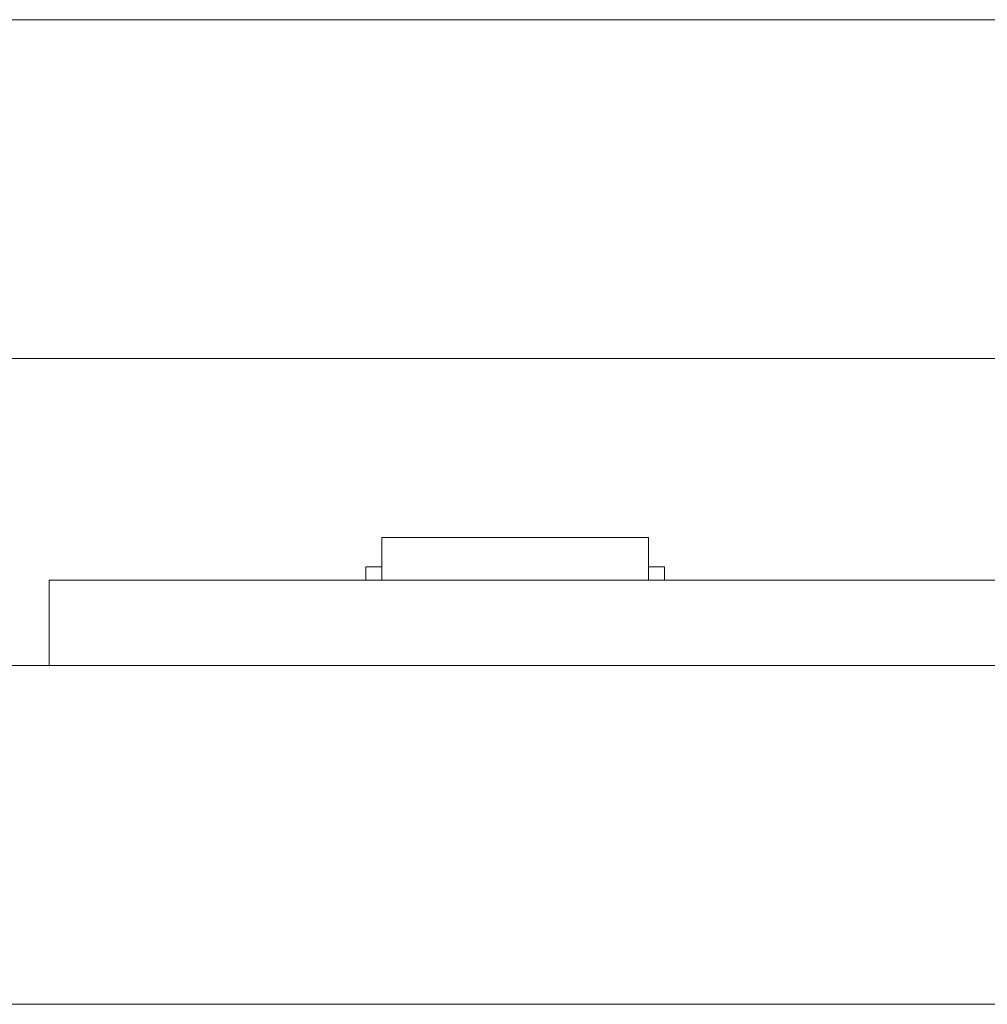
# Model space of a CAD drawing. Header units: inches. Extents: x -35 to 647, y 178 to 608.
# Tile 38 of 234: x -12 to 6, y 441 to 460. Entities that reach past the tile are written whole.
import ezdxf

# ---------------------------------------------------------------- set-up
doc = ezdxf.new("R2010")
doc.units = ezdxf.units.IN
doc.header["$MEASUREMENT"] = 0
doc.layers.add('1', color=7, linetype='Continuous')

# ---------------------------------------------------------------- blocks, each defined once
blk = doc.blocks.new('block 7')
at = {"layer": '1', "color": 8, "lineweight": 18, "true_color": 0x808080}
blk.add_lwpolyline([(554.794, 459.782), (-17.905, 459.782)], dxfattribs=at)
blk = doc.blocks.new('block 9')
at = {"layer": '1', "color": 8, "lineweight": 18, "true_color": 0x808080}
blk.add_lwpolyline([(-17.905, 441.332), (554.794, 441.332)], dxfattribs=at)
blk = doc.blocks.new('block 1880')
at = {"layer": '1', "color": 155, "lineweight": 18, "true_color": 0x4c7299}
blk.add_lwpolyline([(-5.324, 450.082), (-0.324, 450.082)], dxfattribs=at)
blk = doc.blocks.new('block 1881')
at = {"layer": '1', "color": 155, "lineweight": 18, "true_color": 0x4c7299}
blk.add_lwpolyline([(-0.024, 449.532), (-0.324, 449.532)], dxfattribs=at)
blk = doc.blocks.new('block 1882')
at = {"layer": '1', "color": 155, "lineweight": 18, "true_color": 0x4c7299}
blk.add_lwpolyline([(-5.624, 449.532), (-5.324, 449.532)], dxfattribs=at)
blk = doc.blocks.new('block 2112')
at = {"layer": '1', "color": 155, "lineweight": 18, "true_color": 0x4c7299}
blk.add_lwpolyline([(-5.324, 450.082), (-5.324, 449.282)], dxfattribs=at)
blk = doc.blocks.new('block 2113')
at = {"layer": '1', "color": 155, "lineweight": 18, "true_color": 0x4c7299}
blk.add_lwpolyline([(-0.324, 450.082), (-0.324, 449.282)], dxfattribs=at)
blk = doc.blocks.new('block 2114')
at = {"layer": '1', "color": 155, "lineweight": 18, "true_color": 0x4c7299}
blk.add_lwpolyline([(-5.624, 449.532), (-5.624, 449.282)], dxfattribs=at)
blk = doc.blocks.new('block 2115')
at = {"layer": '1', "color": 155, "lineweight": 18, "true_color": 0x4c7299}
blk.add_lwpolyline([(-0.024, 449.532), (-0.024, 449.282)], dxfattribs=at)
blk = doc.blocks.new('block 2118')
at = {"layer": '1', "color": 155, "lineweight": 18, "true_color": 0x4c7299}
blk.add_lwpolyline([(-11.555, 447.682), (-11.555, 449.282)], dxfattribs=at)
blk = doc.blocks.new('block 2252')
at = {"layer": '1', "color": 18, "lineweight": 13, "true_color": 0x4c0000}
blk.add_lwpolyline([(-11.555, 449.282), (8.323, 449.282)], dxfattribs=at)
blk = doc.blocks.new('block 2307')
at = {"layer": '1', "color": 18, "lineweight": 13, "true_color": 0x4c0000}
blk.add_lwpolyline([(-6.012, 449.282), (-9.012, 449.282)], dxfattribs=at)
blk = doc.blocks.new('block 2308')
at = {"layer": '1', "color": 18, "lineweight": 13, "true_color": 0x4c0000}
blk.add_lwpolyline([(-5.962, 449.282), (-9.062, 449.282)], dxfattribs=at)
blk = doc.blocks.new('block 2309')
at = {"layer": '1', "color": 18, "lineweight": 13, "true_color": 0x4c0000}
blk.add_lwpolyline([(4.545, 449.282), (2.545, 449.282)], dxfattribs=at)
blk = doc.blocks.new('block 2310')
at = {"layer": '1', "color": 18, "lineweight": 13, "true_color": 0x4c0000}
blk.add_lwpolyline([(5.195, 449.282), (1.895, 449.282)], dxfattribs=at)
blk = doc.blocks.new('block 2313')
at = {"layer": '1', "color": 18, "lineweight": 13, "true_color": 0x4c0000}
blk.add_lwpolyline([(8.323, 449.282), (-11.555, 449.282)], dxfattribs=at)
blk = doc.blocks.new('block 2331')
at = {"layer": '1', "color": 18, "lineweight": 13, "true_color": 0x4c0000}
blk.add_lwpolyline([(-0.205, 449.282), (-3.265, 449.282)], dxfattribs=at)
blk = doc.blocks.new('block 2332')
at = {"layer": '1', "color": 18, "lineweight": 13, "true_color": 0x4c0000}
blk.add_lwpolyline([(5.195, 449.282), (1.895, 449.282)], dxfattribs=at)
blk = doc.blocks.new('block 2333')
at = {"layer": '1', "color": 18, "lineweight": 13, "true_color": 0x4c0000}
blk.add_lwpolyline([(4.545, 449.282), (2.545, 449.282)], dxfattribs=at)
blk = doc.blocks.new('block 2334')
at = {"layer": '1', "color": 18, "lineweight": 13, "true_color": 0x4c0000}
blk.add_lwpolyline([(-5.962, 449.282), (-9.062, 449.282)], dxfattribs=at)
blk = doc.blocks.new('block 2335')
at = {"layer": '1', "color": 18, "lineweight": 13, "true_color": 0x4c0000}
blk.add_lwpolyline([(-6.012, 449.282), (-9.012, 449.282)], dxfattribs=at)
blk = doc.blocks.new('block 2345')
at = {"layer": '1', "color": 18, "lineweight": 13, "true_color": 0x4c0000}
blk.add_lwpolyline([(-0.205, 449.282), (-3.265, 449.282)], dxfattribs=at)
blk = doc.blocks.new('block 2428')
at = {"layer": '1', "color": 18, "lineweight": 13, "true_color": 0x4c0000}
blk.add_lwpolyline([(-5.983, 449.282), (-8.983, 449.282)], dxfattribs=at)
blk = doc.blocks.new('block 2429')
at = {"layer": '1', "color": 18, "lineweight": 13, "true_color": 0x4c0000}
blk.add_lwpolyline([(-5.933, 449.282), (-9.033, 449.282)], dxfattribs=at)
blk = doc.blocks.new('block 2432')
at = {"layer": '1', "color": 18, "lineweight": 13, "true_color": 0x4c0000}
blk.add_lwpolyline([(-11.555, 449.282), (8.323, 449.282)], dxfattribs=at)
blk = doc.blocks.new('block 2464')
at = {"layer": '1', "color": 18, "lineweight": 13, "true_color": 0x4c0000}
blk.add_lwpolyline([(-0.205, 449.282), (-3.265, 449.282)], dxfattribs=at)
blk = doc.blocks.new('block 2465')
at = {"layer": '1', "color": 18, "lineweight": 13, "true_color": 0x4c0000}
blk.add_lwpolyline([(-6.265, 449.282), (-5.865, 449.282)], dxfattribs=at)
blk = doc.blocks.new('block 2468')
at = {"layer": '1', "color": 18, "lineweight": 13, "true_color": 0x4c0000}
blk.add_lwpolyline([(-5.933, 449.282), (-9.033, 449.282)], dxfattribs=at)
blk = doc.blocks.new('block 2469')
at = {"layer": '1', "color": 18, "lineweight": 13, "true_color": 0x4c0000}
blk.add_lwpolyline([(-5.983, 449.282), (-8.983, 449.282)], dxfattribs=at)
blk = doc.blocks.new('block 2473')
at = {"layer": '1', "color": 18, "lineweight": 13, "true_color": 0x4c0000}
blk.add_lwpolyline([(-6.265, 449.282), (-5.865, 449.282)], dxfattribs=at)
blk = doc.blocks.new('block 2486')
at = {"layer": '1', "color": 18, "lineweight": 13, "true_color": 0x4c0000}
blk.add_lwpolyline([(-0.205, 449.282), (-3.265, 449.282)], dxfattribs=at)
blk = doc.blocks.new('block 2503')
at = {"layer": '1', "color": 18, "lineweight": 13, "true_color": 0x4c0000}
blk.add_lwpolyline([(8.323, 449.282), (-11.555, 449.282)], dxfattribs=at)
blk = doc.blocks.new('block 6337')
at = {"layer": '1', "color": 155, "lineweight": 18, "true_color": 0x4c7299}
blk.add_lwpolyline([(8.323, 447.682), (-11.555, 447.682)], dxfattribs=at)
blk = doc.blocks.new('block 6359')
at = {"layer": '1', "color": 155, "lineweight": 18, "true_color": 0x4c7299}
blk.add_lwpolyline([(8.323, 449.282), (-11.555, 449.282)], dxfattribs=at)
blk = doc.blocks.new('block 6374')
at = {"layer": '1', "color": 18, "lineweight": 13, "true_color": 0x4c0000}
blk.add_lwpolyline([(8.323, 449.282), (-10.379, 449.282), (-11.548, 449.282), (-11.555, 449.282), (6.676, 449.282), (9.749, 449.282), (12.044, 449.282), (12.877, 449.282), (22.228, 449.282), (97.038, 449.282), (134.442, 449.282), (143.793, 449.282), (149.995, 449.282), (168.697, 449.282)], dxfattribs=at)
blk = doc.blocks.new('block 6377')
at = {"layer": '1', "color": 18, "lineweight": 13, "true_color": 0x4c0000}
blk.add_lwpolyline([(8.323, 449.282), (-10.379, 449.282), (-11.548, 449.282), (-11.555, 449.282), (6.676, 449.282), (9.749, 449.282), (12.044, 449.282), (12.877, 449.282), (22.228, 449.282), (97.038, 449.282), (134.442, 449.282), (143.793, 449.282), (149.995, 449.282), (168.697, 449.282)], dxfattribs=at)
blk = doc.blocks.new('block 6502')
at = {"layer": '1', "color": 18, "lineweight": 13, "true_color": 0x4c0000}
blk.add_open_spline([(0.095, 449.282), (-0.081, 449.282), (-0.258, 449.282), (-0.435, 449.282), (-0.471, 449.282), (-0.506, 449.282), (-0.542, 449.282), (-1.45, 449.282), (-2.357, 449.282), (-3.265, 449.282), (-3.362, 449.282), (-3.458, 449.282), (-3.555, 449.282), (-3.458, 449.282), (-3.362, 449.282), (-3.265, 449.282), (-2.357, 449.282), (-1.45, 449.282), (-0.542, 449.282), (-0.506, 449.282), (-0.471, 449.282), (-0.435, 449.282), (-0.258, 449.282), (-0.081, 449.282), (0.095, 449.282), (-0.105, 449.282), (-0.305, 449.282), (-0.505, 449.282), (-0.305, 449.282), (-0.105, 449.282), (0.095, 449.282)], degree=3, knots=[0, 0, 0, 0, 1, 1, 1, 2, 2, 2, 3, 3, 3, 4, 4, 4, 5, 5, 5, 6, 6, 6, 7, 7, 7, 8, 8, 8, 9, 9, 9, 10, 10, 10, 10], dxfattribs=at)
blk = doc.blocks.new('block 6503')
at = {"layer": '1', "color": 18, "lineweight": 13, "true_color": 0x4c0000}
blk.add_open_spline([(0.095, 449.282), (-0.081, 449.282), (-0.258, 449.282), (-0.435, 449.282), (-0.471, 449.282), (-0.506, 449.282), (-0.542, 449.282), (-1.45, 449.282), (-2.357, 449.282), (-3.265, 449.282), (-3.362, 449.282), (-3.458, 449.282), (-3.555, 449.282), (-3.458, 449.282), (-3.362, 449.282), (-3.265, 449.282), (-2.357, 449.282), (-1.45, 449.282), (-0.542, 449.282), (-0.506, 449.282), (-0.471, 449.282), (-0.435, 449.282), (-0.258, 449.282), (-0.081, 449.282), (0.095, 449.282), (-0.105, 449.282), (-0.305, 449.282), (-0.505, 449.282), (-0.305, 449.282), (-0.105, 449.282), (0.095, 449.282)], degree=3, knots=[0, 0, 0, 0, 1, 1, 1, 2, 2, 2, 3, 3, 3, 4, 4, 4, 5, 5, 5, 6, 6, 6, 7, 7, 7, 8, 8, 8, 9, 9, 9, 10, 10, 10, 10], dxfattribs=at)
blk = doc.blocks.new('block 6504')
at = {"layer": '1', "color": 18, "lineweight": 13, "true_color": 0x4c0000}
blk.add_open_spline([(-4.344, 449.282), (-4.248, 449.282), (-4.151, 449.282), (-4.055, 449.282), (-4.151, 449.282), (-4.248, 449.282), (-4.344, 449.282), (-4.585, 449.282), (-4.826, 449.282), (-5.067, 449.282), (-5.103, 449.282), (-5.139, 449.282), (-5.174, 449.282), (-5.351, 449.282), (-5.528, 449.282), (-5.705, 449.282), (-5.505, 449.282), (-5.305, 449.282), (-5.105, 449.282), (-5.305, 449.282), (-5.505, 449.282), (-5.705, 449.282), (-5.528, 449.282), (-5.351, 449.282), (-5.174, 449.282), (-5.139, 449.282), (-5.103, 449.282), (-5.067, 449.282), (-4.826, 449.282), (-4.585, 449.282), (-4.344, 449.282)], degree=3, knots=[0, 0, 0, 0, 1, 1, 1, 2, 2, 2, 3, 3, 3, 4, 4, 4, 5, 5, 5, 6, 6, 6, 7, 7, 7, 8, 8, 8, 9, 9, 9, 10, 10, 10, 10], dxfattribs=at)
blk = doc.blocks.new('block 6505')
at = {"layer": '1', "color": 18, "lineweight": 13, "true_color": 0x4c0000}
blk.add_open_spline([(-4.344, 449.282), (-4.248, 449.282), (-4.151, 449.282), (-4.055, 449.282), (-4.151, 449.282), (-4.248, 449.282), (-4.344, 449.282), (-4.585, 449.282), (-4.826, 449.282), (-5.067, 449.282), (-5.103, 449.282), (-5.139, 449.282), (-5.174, 449.282), (-5.351, 449.282), (-5.528, 449.282), (-5.705, 449.282), (-5.505, 449.282), (-5.305, 449.282), (-5.105, 449.282), (-5.305, 449.282), (-5.505, 449.282), (-5.705, 449.282), (-5.528, 449.282), (-5.351, 449.282), (-5.174, 449.282), (-5.139, 449.282), (-5.103, 449.282), (-5.067, 449.282), (-4.826, 449.282), (-4.585, 449.282), (-4.344, 449.282)], degree=3, knots=[0, 0, 0, 0, 1, 1, 1, 2, 2, 2, 3, 3, 3, 4, 4, 4, 5, 5, 5, 6, 6, 6, 7, 7, 7, 8, 8, 8, 9, 9, 9, 10, 10, 10, 10], dxfattribs=at)
blk = doc.blocks.new('block 6507')
at = {"layer": '1', "color": 18, "lineweight": 13, "true_color": 0x4c0000}
blk.add_open_spline([(-4.344, 449.282), (-4.248, 449.282), (-4.151, 449.282), (-4.055, 449.282), (-4.151, 449.282), (-4.248, 449.282), (-4.344, 449.282), (-4.585, 449.282), (-4.826, 449.282), (-5.067, 449.282), (-5.103, 449.282), (-5.139, 449.282), (-5.174, 449.282), (-5.351, 449.282), (-5.528, 449.282), (-5.705, 449.282), (-5.505, 449.282), (-5.305, 449.282), (-5.105, 449.282), (-5.305, 449.282), (-5.505, 449.282), (-5.705, 449.282), (-5.528, 449.282), (-5.351, 449.282), (-5.174, 449.282), (-5.139, 449.282), (-5.103, 449.282), (-5.067, 449.282), (-4.826, 449.282), (-4.585, 449.282), (-4.344, 449.282)], degree=3, knots=[0, 0, 0, 0, 1, 1, 1, 2, 2, 2, 3, 3, 3, 4, 4, 4, 5, 5, 5, 6, 6, 6, 7, 7, 7, 8, 8, 8, 9, 9, 9, 10, 10, 10, 10], dxfattribs=at)
blk = doc.blocks.new('block 6595')
at = {"layer": '1', "color": 18, "lineweight": 13, "true_color": 0x4c0000}
blk.add_open_spline([(0.095, 449.282), (-0.081, 449.282), (-0.258, 449.282), (-0.435, 449.282), (-0.471, 449.282), (-0.506, 449.282), (-0.542, 449.282), (-1.45, 449.282), (-2.357, 449.282), (-3.265, 449.282), (-3.362, 449.282), (-3.458, 449.282), (-3.555, 449.282), (-3.458, 449.282), (-3.362, 449.282), (-3.265, 449.282), (-2.357, 449.282), (-1.45, 449.282), (-0.542, 449.282), (-0.506, 449.282), (-0.471, 449.282), (-0.435, 449.282), (-0.258, 449.282), (-0.081, 449.282), (0.095, 449.282), (-0.105, 449.282), (-0.305, 449.282), (-0.505, 449.282), (-0.305, 449.282), (-0.105, 449.282), (0.095, 449.282)], degree=3, knots=[0, 0, 0, 0, 1, 1, 1, 2, 2, 2, 3, 3, 3, 4, 4, 4, 5, 5, 5, 6, 6, 6, 7, 7, 7, 8, 8, 8, 9, 9, 9, 10, 10, 10, 10], dxfattribs=at)
blk = doc.blocks.new('block 6597')
at = {"layer": '1', "color": 18, "lineweight": 13, "true_color": 0x4c0000}
blk.add_open_spline([(-4.344, 449.282), (-4.248, 449.282), (-4.151, 449.282), (-4.055, 449.282), (-4.151, 449.282), (-4.248, 449.282), (-4.344, 449.282), (-4.585, 449.282), (-4.826, 449.282), (-5.067, 449.282), (-5.103, 449.282), (-5.139, 449.282), (-5.174, 449.282), (-5.351, 449.282), (-5.528, 449.282), (-5.705, 449.282), (-5.505, 449.282), (-5.305, 449.282), (-5.105, 449.282), (-5.305, 449.282), (-5.505, 449.282), (-5.705, 449.282), (-5.528, 449.282), (-5.351, 449.282), (-5.174, 449.282), (-5.139, 449.282), (-5.103, 449.282), (-5.067, 449.282), (-4.826, 449.282), (-4.585, 449.282), (-4.344, 449.282)], degree=3, knots=[0, 0, 0, 0, 1, 1, 1, 2, 2, 2, 3, 3, 3, 4, 4, 4, 5, 5, 5, 6, 6, 6, 7, 7, 7, 8, 8, 8, 9, 9, 9, 10, 10, 10, 10], dxfattribs=at)
blk = doc.blocks.new('block 6613')
at = {"layer": '1', "color": 18, "lineweight": 13, "true_color": 0x4c0000}
blk.add_open_spline([(0.095, 449.282), (-0.081, 449.282), (-0.258, 449.282), (-0.435, 449.282), (-0.471, 449.282), (-0.506, 449.282), (-0.542, 449.282), (-1.45, 449.282), (-2.357, 449.282), (-3.265, 449.282), (-3.362, 449.282), (-3.458, 449.282), (-3.555, 449.282), (-3.458, 449.282), (-3.362, 449.282), (-3.265, 449.282), (-2.357, 449.282), (-1.45, 449.282), (-0.542, 449.282), (-0.506, 449.282), (-0.471, 449.282), (-0.435, 449.282), (-0.258, 449.282), (-0.081, 449.282), (0.095, 449.282), (-0.105, 449.282), (-0.305, 449.282), (-0.505, 449.282), (-0.305, 449.282), (-0.105, 449.282), (0.095, 449.282)], degree=3, knots=[0, 0, 0, 0, 1, 1, 1, 2, 2, 2, 3, 3, 3, 4, 4, 4, 5, 5, 5, 6, 6, 6, 7, 7, 7, 8, 8, 8, 9, 9, 9, 10, 10, 10, 10], dxfattribs=at)
blk = doc.blocks.new('block 6738')
at = {"layer": '1', "color": 18, "lineweight": 13, "true_color": 0x4c0000}
blk.add_open_spline([(-7.305, 449.282), (-7.471, 449.282), (-7.638, 449.282), (-7.805, 449.282), (-7.638, 449.282), (-7.471, 449.282), (-7.305, 449.282), (-7.138, 449.282), (-6.971, 449.282), (-6.805, 449.282), (-6.638, 449.282), (-6.471, 449.282), (-6.305, 449.282), (-6.471, 449.282), (-6.638, 449.282), (-6.805, 449.282), (-6.971, 449.282), (-7.138, 449.282), (-7.305, 449.282)], degree=3, knots=[0, 0, 0, 0, 1, 1, 1, 2, 2, 2, 3, 3, 3, 4, 4, 4, 5, 5, 5, 6, 6, 6, 6], dxfattribs=at)
blk = doc.blocks.new('block 6747')
at = {"layer": '1', "color": 18, "lineweight": 13, "true_color": 0x4c0000}
blk.add_lwpolyline([(-9.012, 449.282), (-9.005, 449.282), (-8.984, 449.282), (-8.949, 449.282), (-8.899, 449.282), (-8.835, 449.282), (-8.757, 449.282), (-8.668, 449.282), (-8.567, 449.282), (-8.458, 449.282), (-8.342, 449.282), (-8.22, 449.282), (-8.091, 449.282), (-7.954, 449.282), (-7.81, 449.282), (-7.512, 449.282), (-7.213, 449.282), (-7.069, 449.282), (-6.932, 449.282), (-6.803, 449.282), (-6.681, 449.282), (-6.565, 449.282), (-6.456, 449.282), (-6.355, 449.282), (-6.266, 449.282), (-6.188, 449.282), (-6.124, 449.282), (-6.074, 449.282), (-6.039, 449.282), (-6.018, 449.282), (-6.012, 449.282), (-6.018, 449.282), (-6.039, 449.282), (-6.074, 449.282), (-6.124, 449.282), (-6.188, 449.282), (-6.266, 449.282), (-6.355, 449.282), (-6.456, 449.282), (-6.565, 449.282), (-6.681, 449.282), (-6.803, 449.282), (-6.932, 449.282), (-7.069, 449.282), (-7.213, 449.282), (-7.512, 449.282), (-7.81, 449.282), (-7.954, 449.282), (-8.091, 449.282), (-8.22, 449.282), (-8.342, 449.282), (-8.458, 449.282), (-8.567, 449.282), (-8.668, 449.282), (-8.757, 449.282), (-8.835, 449.282), (-8.899, 449.282), (-8.949, 449.282), (-8.984, 449.282), (-9.005, 449.282), (-9.012, 449.282)], dxfattribs=at)
blk = doc.blocks.new('block 6763')
at = {"layer": '1', "color": 18, "lineweight": 13, "true_color": 0x4c0000}
blk.add_open_spline([(-3.055, 449.282), (-3.05, 449.282), (-3.044, 449.282), (-3.044, 449.282), (-3.044, 449.282), (-3.036, 449.282), (-3.036, 449.282), (-3.036, 449.282), (-3.025, 449.282), (-3.025, 449.282), (-3.025, 449.282), (-3.012, 449.282), (-3.012, 449.282), (-3.012, 449.282), (-2.997, 449.282), (-2.997, 449.282), (-2.997, 449.282), (-2.981, 449.282), (-2.981, 449.282), (-2.981, 449.282), (-2.962, 449.282), (-2.962, 449.282), (-2.962, 449.282), (-2.943, 449.282), (-2.943, 449.282), (-2.943, 449.282), (-2.923, 449.282), (-2.923, 449.282), (-2.923, 449.282), (-2.901, 449.282), (-2.901, 449.282), (-2.901, 449.282), (-2.878, 449.282), (-2.878, 449.282), (-2.878, 449.282), (-2.854, 449.282), (-2.854, 449.282), (-2.854, 449.282), (-2.805, 449.282), (-2.805, 449.282), (-2.805, 449.282), (-2.755, 449.282), (-2.755, 449.282), (-2.755, 449.282), (-2.731, 449.282), (-2.731, 449.282), (-2.731, 449.282), (-2.708, 449.282), (-2.708, 449.282), (-2.708, 449.282), (-2.686, 449.282), (-2.686, 449.282), (-2.686, 449.282), (-2.666, 449.282), (-2.666, 449.282), (-2.666, 449.282), (-2.647, 449.282), (-2.647, 449.282), (-2.647, 449.282), (-2.629, 449.282), (-2.629, 449.282), (-2.629, 449.282), (-2.612, 449.282), (-2.612, 449.282), (-2.612, 449.282), (-2.597, 449.282), (-2.597, 449.282), (-2.597, 449.282), (-2.584, 449.282), (-2.584, 449.282), (-2.584, 449.282), (-2.573, 449.282), (-2.573, 449.282), (-2.573, 449.282), (-2.565, 449.282), (-2.565, 449.282), (-2.565, 449.282), (-2.559, 449.282), (-2.559, 449.282), (-2.559, 449.282), (-2.565, 449.282), (-2.565, 449.282), (-2.565, 449.282), (-2.573, 449.282), (-2.573, 449.282), (-2.573, 449.282), (-2.584, 449.282), (-2.584, 449.282), (-2.584, 449.282), (-2.597, 449.282), (-2.597, 449.282), (-2.597, 449.282), (-2.612, 449.282), (-2.612, 449.282), (-2.612, 449.282), (-2.629, 449.282), (-2.629, 449.282), (-2.629, 449.282), (-2.647, 449.282), (-2.647, 449.282), (-2.647, 449.282), (-2.666, 449.282), (-2.666, 449.282), (-2.666, 449.282), (-2.686, 449.282), (-2.686, 449.282), (-2.686, 449.282), (-2.708, 449.282), (-2.708, 449.282), (-2.708, 449.282), (-2.731, 449.282), (-2.731, 449.282), (-2.731, 449.282), (-2.755, 449.282), (-2.755, 449.282), (-2.755, 449.282), (-2.805, 449.282), (-2.805, 449.282), (-2.805, 449.282), (-2.854, 449.282), (-2.854, 449.282), (-2.854, 449.282), (-2.878, 449.282), (-2.878, 449.282), (-2.878, 449.282), (-2.901, 449.282), (-2.901, 449.282), (-2.901, 449.282), (-2.923, 449.282), (-2.923, 449.282), (-2.923, 449.282), (-2.943, 449.282), (-2.943, 449.282), (-2.943, 449.282), (-2.962, 449.282), (-2.962, 449.282), (-2.962, 449.282), (-2.981, 449.282), (-2.981, 449.282), (-2.981, 449.282), (-2.997, 449.282), (-2.997, 449.282), (-2.997, 449.282), (-3.012, 449.282), (-3.012, 449.282), (-3.012, 449.282), (-3.025, 449.282), (-3.025, 449.282), (-3.025, 449.282), (-3.036, 449.282), (-3.036, 449.282), (-3.036, 449.282), (-3.044, 449.282), (-3.044, 449.282), (-3.044, 449.282), (-3.05, 449.282), (-3.05, 449.282)], degree=3, knots=[0, 0, 0, 0, 1, 1, 1, 2, 2, 2, 3, 3, 3, 4, 4, 4, 5, 5, 5, 6, 6, 6, 7, 7, 7, 8, 8, 8, 9, 9, 9, 10, 10, 10, 11, 11, 11, 12, 12, 12, 13, 13, 13, 14, 14, 14, 15, 15, 15, 16, 16, 16, 17, 17, 17, 18, 18, 18, 19, 19, 19, 20, 20, 20, 21, 21, 21, 22, 22, 22, 23, 23, 23, 24, 24, 24, 25, 25, 25, 26, 26, 26, 27, 27, 27, 28, 28, 28, 29, 29, 29, 30, 30, 30, 31, 31, 31, 32, 32, 32, 33, 33, 33, 34, 34, 34, 35, 35, 35, 36, 36, 36, 37, 37, 37, 38, 38, 38, 39, 39, 39, 40, 40, 40, 41, 41, 41, 42, 42, 42, 43, 43, 43, 44, 44, 44, 45, 45, 45, 46, 46, 46, 47, 47, 47, 48, 48, 48, 49, 49, 49, 50, 50, 50, 51, 51, 51, 52, 52, 52, 52], dxfattribs=at)
blk = doc.blocks.new('block 6801')
at = {"layer": '1', "color": 18, "lineweight": 13, "true_color": 0x4c0000}
blk.add_lwpolyline([(-9.012, 449.282), (-9.005, 449.282), (-8.984, 449.282), (-8.949, 449.282), (-8.899, 449.282), (-8.835, 449.282), (-8.757, 449.282), (-8.668, 449.282), (-8.567, 449.282), (-8.458, 449.282), (-8.342, 449.282), (-8.22, 449.282), (-8.091, 449.282), (-7.954, 449.282), (-7.81, 449.282), (-7.512, 449.282), (-7.213, 449.282), (-7.069, 449.282), (-6.932, 449.282), (-6.803, 449.282), (-6.681, 449.282), (-6.565, 449.282), (-6.456, 449.282), (-6.355, 449.282), (-6.266, 449.282), (-6.188, 449.282), (-6.124, 449.282), (-6.074, 449.282), (-6.039, 449.282), (-6.018, 449.282), (-6.012, 449.282), (-6.018, 449.282), (-6.039, 449.282), (-6.074, 449.282), (-6.124, 449.282), (-6.188, 449.282), (-6.266, 449.282), (-6.355, 449.282), (-6.456, 449.282), (-6.565, 449.282), (-6.681, 449.282), (-6.803, 449.282), (-6.932, 449.282), (-7.069, 449.282), (-7.213, 449.282), (-7.512, 449.282), (-7.81, 449.282), (-7.954, 449.282), (-8.091, 449.282), (-8.22, 449.282), (-8.342, 449.282), (-8.458, 449.282), (-8.567, 449.282), (-8.668, 449.282), (-8.757, 449.282), (-8.835, 449.282), (-8.899, 449.282), (-8.949, 449.282), (-8.984, 449.282), (-9.005, 449.282), (-9.012, 449.282)], dxfattribs=at)
blk = doc.blocks.new('block 6828')
at = {"layer": '1', "color": 18, "lineweight": 13, "true_color": 0x4c0000}
blk.add_open_spline([(-3.055, 449.282), (-3.05, 449.282), (-3.044, 449.282), (-3.044, 449.282), (-3.044, 449.282), (-3.036, 449.282), (-3.036, 449.282), (-3.036, 449.282), (-3.025, 449.282), (-3.025, 449.282), (-3.025, 449.282), (-3.012, 449.282), (-3.012, 449.282), (-3.012, 449.282), (-2.997, 449.282), (-2.997, 449.282), (-2.997, 449.282), (-2.981, 449.282), (-2.981, 449.282), (-2.981, 449.282), (-2.962, 449.282), (-2.962, 449.282), (-2.962, 449.282), (-2.943, 449.282), (-2.943, 449.282), (-2.943, 449.282), (-2.923, 449.282), (-2.923, 449.282), (-2.923, 449.282), (-2.901, 449.282), (-2.901, 449.282), (-2.901, 449.282), (-2.878, 449.282), (-2.878, 449.282), (-2.878, 449.282), (-2.854, 449.282), (-2.854, 449.282), (-2.854, 449.282), (-2.805, 449.282), (-2.805, 449.282), (-2.805, 449.282), (-2.755, 449.282), (-2.755, 449.282), (-2.755, 449.282), (-2.731, 449.282), (-2.731, 449.282), (-2.731, 449.282), (-2.708, 449.282), (-2.708, 449.282), (-2.708, 449.282), (-2.686, 449.282), (-2.686, 449.282), (-2.686, 449.282), (-2.666, 449.282), (-2.666, 449.282), (-2.666, 449.282), (-2.647, 449.282), (-2.647, 449.282), (-2.647, 449.282), (-2.629, 449.282), (-2.629, 449.282), (-2.629, 449.282), (-2.612, 449.282), (-2.612, 449.282), (-2.612, 449.282), (-2.597, 449.282), (-2.597, 449.282), (-2.597, 449.282), (-2.584, 449.282), (-2.584, 449.282), (-2.584, 449.282), (-2.573, 449.282), (-2.573, 449.282), (-2.573, 449.282), (-2.565, 449.282), (-2.565, 449.282), (-2.565, 449.282), (-2.559, 449.282), (-2.559, 449.282), (-2.559, 449.282), (-2.565, 449.282), (-2.565, 449.282), (-2.565, 449.282), (-2.573, 449.282), (-2.573, 449.282), (-2.573, 449.282), (-2.584, 449.282), (-2.584, 449.282), (-2.584, 449.282), (-2.597, 449.282), (-2.597, 449.282), (-2.597, 449.282), (-2.612, 449.282), (-2.612, 449.282), (-2.612, 449.282), (-2.629, 449.282), (-2.629, 449.282), (-2.629, 449.282), (-2.647, 449.282), (-2.647, 449.282), (-2.647, 449.282), (-2.666, 449.282), (-2.666, 449.282), (-2.666, 449.282), (-2.686, 449.282), (-2.686, 449.282), (-2.686, 449.282), (-2.708, 449.282), (-2.708, 449.282), (-2.708, 449.282), (-2.731, 449.282), (-2.731, 449.282), (-2.731, 449.282), (-2.755, 449.282), (-2.755, 449.282), (-2.755, 449.282), (-2.805, 449.282), (-2.805, 449.282), (-2.805, 449.282), (-2.854, 449.282), (-2.854, 449.282), (-2.854, 449.282), (-2.878, 449.282), (-2.878, 449.282), (-2.878, 449.282), (-2.901, 449.282), (-2.901, 449.282), (-2.901, 449.282), (-2.923, 449.282), (-2.923, 449.282), (-2.923, 449.282), (-2.943, 449.282), (-2.943, 449.282), (-2.943, 449.282), (-2.962, 449.282), (-2.962, 449.282), (-2.962, 449.282), (-2.981, 449.282), (-2.981, 449.282), (-2.981, 449.282), (-2.997, 449.282), (-2.997, 449.282), (-2.997, 449.282), (-3.012, 449.282), (-3.012, 449.282), (-3.012, 449.282), (-3.025, 449.282), (-3.025, 449.282), (-3.025, 449.282), (-3.036, 449.282), (-3.036, 449.282), (-3.036, 449.282), (-3.044, 449.282), (-3.044, 449.282), (-3.044, 449.282), (-3.05, 449.282), (-3.05, 449.282)], degree=3, knots=[0, 0, 0, 0, 1, 1, 1, 2, 2, 2, 3, 3, 3, 4, 4, 4, 5, 5, 5, 6, 6, 6, 7, 7, 7, 8, 8, 8, 9, 9, 9, 10, 10, 10, 11, 11, 11, 12, 12, 12, 13, 13, 13, 14, 14, 14, 15, 15, 15, 16, 16, 16, 17, 17, 17, 18, 18, 18, 19, 19, 19, 20, 20, 20, 21, 21, 21, 22, 22, 22, 23, 23, 23, 24, 24, 24, 25, 25, 25, 26, 26, 26, 27, 27, 27, 28, 28, 28, 29, 29, 29, 30, 30, 30, 31, 31, 31, 32, 32, 32, 33, 33, 33, 34, 34, 34, 35, 35, 35, 36, 36, 36, 37, 37, 37, 38, 38, 38, 39, 39, 39, 40, 40, 40, 41, 41, 41, 42, 42, 42, 43, 43, 43, 44, 44, 44, 45, 45, 45, 46, 46, 46, 47, 47, 47, 48, 48, 48, 49, 49, 49, 50, 50, 50, 51, 51, 51, 52, 52, 52, 52], dxfattribs=at)
blk = doc.blocks.new('block 6840')
at = {"layer": '1', "color": 18, "lineweight": 13, "true_color": 0x4c0000}
blk.add_open_spline([(-7.305, 449.282), (-7.471, 449.282), (-7.638, 449.282), (-7.805, 449.282), (-7.638, 449.282), (-7.471, 449.282), (-7.305, 449.282), (-7.138, 449.282), (-6.971, 449.282), (-6.805, 449.282), (-6.638, 449.282), (-6.471, 449.282), (-6.305, 449.282), (-6.471, 449.282), (-6.638, 449.282), (-6.805, 449.282), (-6.971, 449.282), (-7.138, 449.282), (-7.305, 449.282)], degree=3, knots=[0, 0, 0, 0, 1, 1, 1, 2, 2, 2, 3, 3, 3, 4, 4, 4, 5, 5, 5, 6, 6, 6, 6], dxfattribs=at)
blk = doc.blocks.new('block 6894')
at = {"layer": '1', "color": 18, "lineweight": 13, "true_color": 0x4c0000}
blk.add_open_spline([(-7.805, 449.282), (-7.305, 449.282), (-6.805, 449.282), (-6.305, 449.282), (-6.805, 449.282), (-7.305, 449.282), (-7.805, 449.282)], degree=3, knots=[0, 0, 0, 0, 1, 1, 1, 2, 2, 2, 2], dxfattribs=at)
blk = doc.blocks.new('block 6898')
at = {"layer": '1', "color": 18, "lineweight": 13, "true_color": 0x4c0000}
blk.add_lwpolyline([(-8.983, 449.282), (-8.976, 449.282), (-8.955, 449.282), (-8.92, 449.282), (-8.87, 449.282), (-8.806, 449.282), (-8.729, 449.282), (-8.639, 449.282), (-8.539, 449.282), (-8.429, 449.282), (-8.313, 449.282), (-8.192, 449.282), (-8.062, 449.282), (-7.925, 449.282), (-7.781, 449.282), (-7.483, 449.282), (-7.184, 449.282), (-7.041, 449.282), (-6.903, 449.282), (-6.774, 449.282), (-6.652, 449.282), (-6.536, 449.282), (-6.427, 449.282), (-6.327, 449.282), (-6.237, 449.282), (-6.159, 449.282), (-6.095, 449.282), (-6.045, 449.282), (-6.01, 449.282), (-5.989, 449.282), (-5.983, 449.282), (-5.989, 449.282), (-6.01, 449.282), (-6.045, 449.282), (-6.095, 449.282), (-6.159, 449.282), (-6.237, 449.282), (-6.327, 449.282), (-6.427, 449.282), (-6.536, 449.282), (-6.652, 449.282), (-6.774, 449.282), (-6.903, 449.282), (-7.041, 449.282), (-7.184, 449.282), (-7.483, 449.282), (-7.781, 449.282), (-7.925, 449.282), (-8.062, 449.282), (-8.192, 449.282), (-8.313, 449.282), (-8.429, 449.282), (-8.539, 449.282), (-8.639, 449.282), (-8.729, 449.282), (-8.806, 449.282), (-8.87, 449.282), (-8.92, 449.282), (-8.955, 449.282), (-8.976, 449.282), (-8.983, 449.282)], dxfattribs=at)
blk = doc.blocks.new('block 6899')
at = {"layer": '1', "color": 18, "lineweight": 13, "true_color": 0x4c0000}
blk.add_open_spline([(-0.805, 449.282), (-1.805, 449.282), (-2.805, 449.282), (-3.805, 449.282), (-2.805, 449.282), (-1.805, 449.282), (-0.805, 449.282)], degree=3, knots=[0, 0, 0, 0, 1, 1, 1, 2, 2, 2, 2], dxfattribs=at)
blk = doc.blocks.new('block 6915')
at = {"layer": '1', "color": 18, "lineweight": 13, "true_color": 0x4c0000}
blk.add_open_spline([(-3.055, 449.282), (-3.05, 449.282), (-3.044, 449.282), (-3.044, 449.282), (-3.044, 449.282), (-3.036, 449.282), (-3.036, 449.282), (-3.036, 449.282), (-3.025, 449.282), (-3.025, 449.282), (-3.025, 449.282), (-3.012, 449.282), (-3.012, 449.282), (-3.012, 449.282), (-2.997, 449.282), (-2.997, 449.282), (-2.997, 449.282), (-2.981, 449.282), (-2.981, 449.282), (-2.981, 449.282), (-2.962, 449.282), (-2.962, 449.282), (-2.962, 449.282), (-2.943, 449.282), (-2.943, 449.282), (-2.943, 449.282), (-2.923, 449.282), (-2.923, 449.282), (-2.923, 449.282), (-2.901, 449.282), (-2.901, 449.282), (-2.901, 449.282), (-2.878, 449.282), (-2.878, 449.282), (-2.878, 449.282), (-2.854, 449.282), (-2.854, 449.282), (-2.854, 449.282), (-2.805, 449.282), (-2.805, 449.282), (-2.805, 449.282), (-2.755, 449.282), (-2.755, 449.282), (-2.755, 449.282), (-2.731, 449.282), (-2.731, 449.282), (-2.731, 449.282), (-2.708, 449.282), (-2.708, 449.282), (-2.708, 449.282), (-2.686, 449.282), (-2.686, 449.282), (-2.686, 449.282), (-2.666, 449.282), (-2.666, 449.282), (-2.666, 449.282), (-2.647, 449.282), (-2.647, 449.282), (-2.647, 449.282), (-2.629, 449.282), (-2.629, 449.282), (-2.629, 449.282), (-2.612, 449.282), (-2.612, 449.282), (-2.612, 449.282), (-2.597, 449.282), (-2.597, 449.282), (-2.597, 449.282), (-2.584, 449.282), (-2.584, 449.282), (-2.584, 449.282), (-2.573, 449.282), (-2.573, 449.282), (-2.573, 449.282), (-2.565, 449.282), (-2.565, 449.282), (-2.565, 449.282), (-2.559, 449.282), (-2.559, 449.282), (-2.559, 449.282), (-2.565, 449.282), (-2.565, 449.282), (-2.565, 449.282), (-2.573, 449.282), (-2.573, 449.282), (-2.573, 449.282), (-2.584, 449.282), (-2.584, 449.282), (-2.584, 449.282), (-2.597, 449.282), (-2.597, 449.282), (-2.597, 449.282), (-2.612, 449.282), (-2.612, 449.282), (-2.612, 449.282), (-2.629, 449.282), (-2.629, 449.282), (-2.629, 449.282), (-2.647, 449.282), (-2.647, 449.282), (-2.647, 449.282), (-2.666, 449.282), (-2.666, 449.282), (-2.666, 449.282), (-2.686, 449.282), (-2.686, 449.282), (-2.686, 449.282), (-2.708, 449.282), (-2.708, 449.282), (-2.708, 449.282), (-2.731, 449.282), (-2.731, 449.282), (-2.731, 449.282), (-2.755, 449.282), (-2.755, 449.282), (-2.755, 449.282), (-2.805, 449.282), (-2.805, 449.282), (-2.805, 449.282), (-2.854, 449.282), (-2.854, 449.282), (-2.854, 449.282), (-2.878, 449.282), (-2.878, 449.282), (-2.878, 449.282), (-2.901, 449.282), (-2.901, 449.282), (-2.901, 449.282), (-2.923, 449.282), (-2.923, 449.282), (-2.923, 449.282), (-2.943, 449.282), (-2.943, 449.282), (-2.943, 449.282), (-2.962, 449.282), (-2.962, 449.282), (-2.962, 449.282), (-2.981, 449.282), (-2.981, 449.282), (-2.981, 449.282), (-2.997, 449.282), (-2.997, 449.282), (-2.997, 449.282), (-3.012, 449.282), (-3.012, 449.282), (-3.012, 449.282), (-3.025, 449.282), (-3.025, 449.282), (-3.025, 449.282), (-3.036, 449.282), (-3.036, 449.282), (-3.036, 449.282), (-3.044, 449.282), (-3.044, 449.282), (-3.044, 449.282), (-3.05, 449.282), (-3.05, 449.282)], degree=3, knots=[0, 0, 0, 0, 1, 1, 1, 2, 2, 2, 3, 3, 3, 4, 4, 4, 5, 5, 5, 6, 6, 6, 7, 7, 7, 8, 8, 8, 9, 9, 9, 10, 10, 10, 11, 11, 11, 12, 12, 12, 13, 13, 13, 14, 14, 14, 15, 15, 15, 16, 16, 16, 17, 17, 17, 18, 18, 18, 19, 19, 19, 20, 20, 20, 21, 21, 21, 22, 22, 22, 23, 23, 23, 24, 24, 24, 25, 25, 25, 26, 26, 26, 27, 27, 27, 28, 28, 28, 29, 29, 29, 30, 30, 30, 31, 31, 31, 32, 32, 32, 33, 33, 33, 34, 34, 34, 35, 35, 35, 36, 36, 36, 37, 37, 37, 38, 38, 38, 39, 39, 39, 40, 40, 40, 41, 41, 41, 42, 42, 42, 43, 43, 43, 44, 44, 44, 45, 45, 45, 46, 46, 46, 47, 47, 47, 48, 48, 48, 49, 49, 49, 50, 50, 50, 51, 51, 51, 52, 52, 52, 52], dxfattribs=at)
blk = doc.blocks.new('block 6929')
at = {"layer": '1', "color": 18, "lineweight": 13, "true_color": 0x4c0000}
blk.add_open_spline([(-7.805, 449.282), (-7.305, 449.282), (-6.805, 449.282), (-6.305, 449.282), (-6.805, 449.282), (-7.305, 449.282), (-7.805, 449.282)], degree=3, knots=[0, 0, 0, 0, 1, 1, 1, 2, 2, 2, 2], dxfattribs=at)
blk = doc.blocks.new('block 6933')
at = {"layer": '1', "color": 18, "lineweight": 13, "true_color": 0x4c0000}
blk.add_open_spline([(-0.805, 449.282), (-1.805, 449.282), (-2.805, 449.282), (-3.805, 449.282), (-2.805, 449.282), (-1.805, 449.282), (-0.805, 449.282)], degree=3, knots=[0, 0, 0, 0, 1, 1, 1, 2, 2, 2, 2], dxfattribs=at)
blk = doc.blocks.new('block 6940')
at = {"layer": '1', "color": 18, "lineweight": 13, "true_color": 0x4c0000}
blk.add_lwpolyline([(-8.983, 449.282), (-8.976, 449.282), (-8.955, 449.282), (-8.92, 449.282), (-8.87, 449.282), (-8.806, 449.282), (-8.729, 449.282), (-8.639, 449.282), (-8.539, 449.282), (-8.429, 449.282), (-8.313, 449.282), (-8.192, 449.282), (-8.062, 449.282), (-7.925, 449.282), (-7.781, 449.282), (-7.483, 449.282), (-7.184, 449.282), (-7.041, 449.282), (-6.903, 449.282), (-6.774, 449.282), (-6.652, 449.282), (-6.536, 449.282), (-6.427, 449.282), (-6.327, 449.282), (-6.237, 449.282), (-6.159, 449.282), (-6.095, 449.282), (-6.045, 449.282), (-6.01, 449.282), (-5.989, 449.282), (-5.983, 449.282), (-5.989, 449.282), (-6.01, 449.282), (-6.045, 449.282), (-6.095, 449.282), (-6.159, 449.282), (-6.237, 449.282), (-6.327, 449.282), (-6.427, 449.282), (-6.536, 449.282), (-6.652, 449.282), (-6.774, 449.282), (-6.903, 449.282), (-7.041, 449.282), (-7.184, 449.282), (-7.483, 449.282), (-7.781, 449.282), (-7.925, 449.282), (-8.062, 449.282), (-8.192, 449.282), (-8.313, 449.282), (-8.429, 449.282), (-8.539, 449.282), (-8.639, 449.282), (-8.729, 449.282), (-8.806, 449.282), (-8.87, 449.282), (-8.92, 449.282), (-8.955, 449.282), (-8.976, 449.282), (-8.983, 449.282)], dxfattribs=at)
blk = doc.blocks.new('block 6943')
at = {"layer": '1', "color": 18, "lineweight": 13, "true_color": 0x4c0000}
blk.add_open_spline([(-3.055, 449.282), (-3.05, 449.282), (-3.044, 449.282), (-3.044, 449.282), (-3.044, 449.282), (-3.036, 449.282), (-3.036, 449.282), (-3.036, 449.282), (-3.025, 449.282), (-3.025, 449.282), (-3.025, 449.282), (-3.012, 449.282), (-3.012, 449.282), (-3.012, 449.282), (-2.997, 449.282), (-2.997, 449.282), (-2.997, 449.282), (-2.981, 449.282), (-2.981, 449.282), (-2.981, 449.282), (-2.962, 449.282), (-2.962, 449.282), (-2.962, 449.282), (-2.943, 449.282), (-2.943, 449.282), (-2.943, 449.282), (-2.923, 449.282), (-2.923, 449.282), (-2.923, 449.282), (-2.901, 449.282), (-2.901, 449.282), (-2.901, 449.282), (-2.878, 449.282), (-2.878, 449.282), (-2.878, 449.282), (-2.854, 449.282), (-2.854, 449.282), (-2.854, 449.282), (-2.805, 449.282), (-2.805, 449.282), (-2.805, 449.282), (-2.755, 449.282), (-2.755, 449.282), (-2.755, 449.282), (-2.731, 449.282), (-2.731, 449.282), (-2.731, 449.282), (-2.708, 449.282), (-2.708, 449.282), (-2.708, 449.282), (-2.686, 449.282), (-2.686, 449.282), (-2.686, 449.282), (-2.666, 449.282), (-2.666, 449.282), (-2.666, 449.282), (-2.647, 449.282), (-2.647, 449.282), (-2.647, 449.282), (-2.629, 449.282), (-2.629, 449.282), (-2.629, 449.282), (-2.612, 449.282), (-2.612, 449.282), (-2.612, 449.282), (-2.597, 449.282), (-2.597, 449.282), (-2.597, 449.282), (-2.584, 449.282), (-2.584, 449.282), (-2.584, 449.282), (-2.573, 449.282), (-2.573, 449.282), (-2.573, 449.282), (-2.565, 449.282), (-2.565, 449.282), (-2.565, 449.282), (-2.559, 449.282), (-2.559, 449.282), (-2.559, 449.282), (-2.565, 449.282), (-2.565, 449.282), (-2.565, 449.282), (-2.573, 449.282), (-2.573, 449.282), (-2.573, 449.282), (-2.584, 449.282), (-2.584, 449.282), (-2.584, 449.282), (-2.597, 449.282), (-2.597, 449.282), (-2.597, 449.282), (-2.612, 449.282), (-2.612, 449.282), (-2.612, 449.282), (-2.629, 449.282), (-2.629, 449.282), (-2.629, 449.282), (-2.647, 449.282), (-2.647, 449.282), (-2.647, 449.282), (-2.666, 449.282), (-2.666, 449.282), (-2.666, 449.282), (-2.686, 449.282), (-2.686, 449.282), (-2.686, 449.282), (-2.708, 449.282), (-2.708, 449.282), (-2.708, 449.282), (-2.731, 449.282), (-2.731, 449.282), (-2.731, 449.282), (-2.755, 449.282), (-2.755, 449.282), (-2.755, 449.282), (-2.805, 449.282), (-2.805, 449.282), (-2.805, 449.282), (-2.854, 449.282), (-2.854, 449.282), (-2.854, 449.282), (-2.878, 449.282), (-2.878, 449.282), (-2.878, 449.282), (-2.901, 449.282), (-2.901, 449.282), (-2.901, 449.282), (-2.923, 449.282), (-2.923, 449.282), (-2.923, 449.282), (-2.943, 449.282), (-2.943, 449.282), (-2.943, 449.282), (-2.962, 449.282), (-2.962, 449.282), (-2.962, 449.282), (-2.981, 449.282), (-2.981, 449.282), (-2.981, 449.282), (-2.997, 449.282), (-2.997, 449.282), (-2.997, 449.282), (-3.012, 449.282), (-3.012, 449.282), (-3.012, 449.282), (-3.025, 449.282), (-3.025, 449.282), (-3.025, 449.282), (-3.036, 449.282), (-3.036, 449.282), (-3.036, 449.282), (-3.044, 449.282), (-3.044, 449.282), (-3.044, 449.282), (-3.05, 449.282), (-3.05, 449.282)], degree=3, knots=[0, 0, 0, 0, 1, 1, 1, 2, 2, 2, 3, 3, 3, 4, 4, 4, 5, 5, 5, 6, 6, 6, 7, 7, 7, 8, 8, 8, 9, 9, 9, 10, 10, 10, 11, 11, 11, 12, 12, 12, 13, 13, 13, 14, 14, 14, 15, 15, 15, 16, 16, 16, 17, 17, 17, 18, 18, 18, 19, 19, 19, 20, 20, 20, 21, 21, 21, 22, 22, 22, 23, 23, 23, 24, 24, 24, 25, 25, 25, 26, 26, 26, 27, 27, 27, 28, 28, 28, 29, 29, 29, 30, 30, 30, 31, 31, 31, 32, 32, 32, 33, 33, 33, 34, 34, 34, 35, 35, 35, 36, 36, 36, 37, 37, 37, 38, 38, 38, 39, 39, 39, 40, 40, 40, 41, 41, 41, 42, 42, 42, 43, 43, 43, 44, 44, 44, 45, 45, 45, 46, 46, 46, 47, 47, 47, 48, 48, 48, 49, 49, 49, 50, 50, 50, 51, 51, 51, 52, 52, 52, 52], dxfattribs=at)
blk = doc.blocks.new('block 8292')
at = {"layer": '1', "color": 35, "lineweight": 13, "true_color": 0x99724c}
blk.add_lwpolyline([(-11.555, 447.682), (-21.086, 447.682)], dxfattribs=at)
blk = doc.blocks.new('block 8293')
at = {"layer": '1', "color": 35, "lineweight": 13, "true_color": 0x99724c}
blk.add_lwpolyline([(36.083, 453.432), (-21.086, 453.432)], dxfattribs=at)

msp = doc.modelspace()

# ---------------------------------------------------------------- block references
at = {"layer": '1'}
for name in ['block 7', 'block 8293', 'block 1880', 'block 2112', 'block 2113', 'block 1882', 'block 2114', 'block 1881', 'block 2115', 'block 2118', 'block 2252', 'block 2313', 'block 2432', 'block 2503', 'block 6359', 'block 6374', 'block 6377', 'block 2308', 'block 2334', 'block 2429', 'block 2468', 'block 2307', 'block 2335', 'block 6747', 'block 6801', 'block 2428', 'block 2469', 'block 6898', 'block 6940', 'block 6738', 'block 6840', 'block 6894', 'block 6929', 'block 2465', 'block 2473', 'block 6504', 'block 6505', 'block 6507', 'block 6597', 'block 6899', 'block 6933', 'block 6502', 'block 6503', 'block 6595', 'block 6613', 'block 2331', 'block 2345', 'block 2464', 'block 2486', 'block 6763', 'block 6828', 'block 6915', 'block 6943', 'block 2310', 'block 2332', 'block 2309', 'block 2333', 'block 8292', 'block 6337', 'block 9']:
    msp.add_blockref(name, (0, 0), dxfattribs=at)

doc.saveas('drawing.dxf')
